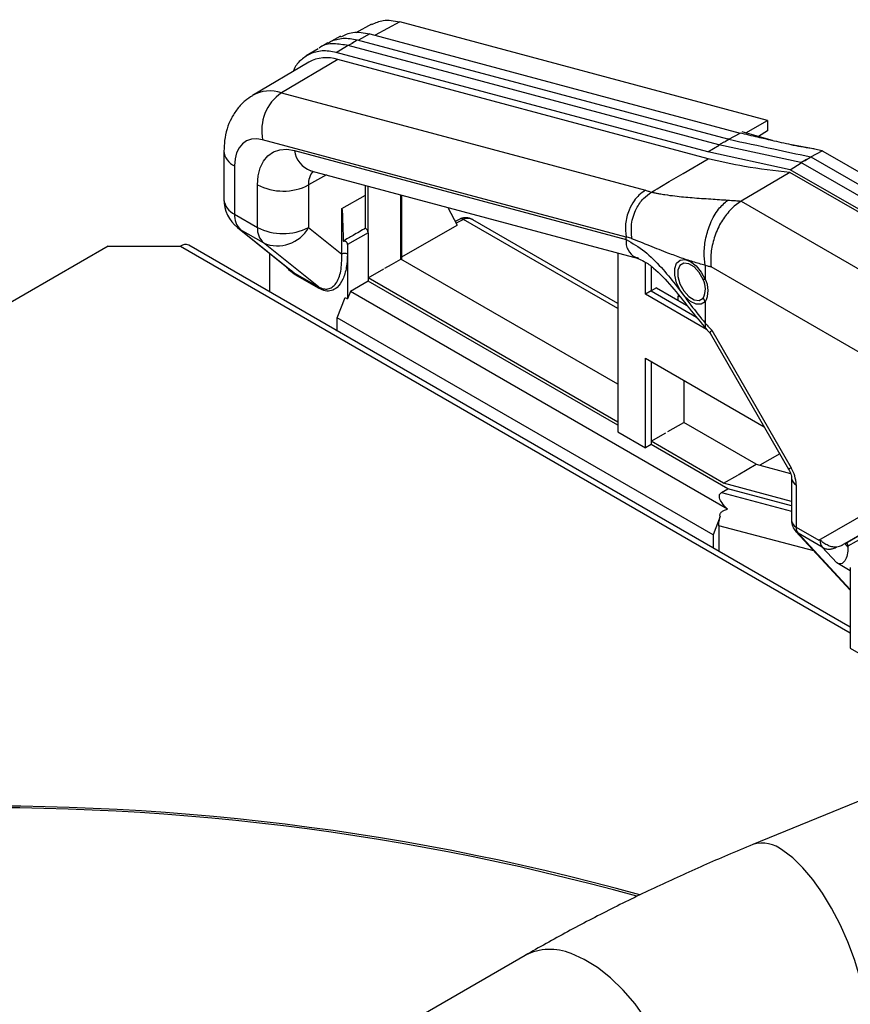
# Model space of a CAD drawing. Header units: millimetres. Extents: x 16 to 503, y 3 to 290.
# Tile 154 of 169: x 107.42 to 115.54, y 173.12 to 182.75. Entities that reach past the tile are written whole.
import ezdxf

# ---------------------------------------------------------------- set-up
doc = ezdxf.new("R2010")
doc.units = ezdxf.units.MM

msp = doc.modelspace()

# ---------------------------------------------------------------- linework, layer by layer
at = {"color": 7, "linetype": 'Continuous', "lineweight": 25}
for p, q in [((111.1334, 182.7242), (110.8924, 182.5928)), ((114.7277, 181.7614), (111.1334, 182.7242)), ((110.8594, 182.7027), (110.7047, 182.6184)), ((110.5563, 182.5843), (110.4378, 182.52)), ((110.4378, 182.52), (110.4585, 182.5335)), ((110.6647, 182.5168), (110.7188, 182.5493)), ((110.7189, 182.5493), (114.3389, 181.5793)), ((110.8416, 182.6064), (110.7306, 182.5462)), ((110.8416, 182.6064), (114.4601, 181.6371)), ((110.3352, 182.4611), (110.2199, 182.3915)), ((110.3935, 182.496), (110.346, 182.4702)), ((110.4313, 182.5192), (110.3875, 182.4928)), ((110.5134, 182.4256), (110.6244, 182.4925)), ((110.674, 182.5155), (110.6313, 182.4924)), ((114.2529, 181.5223), (110.6313, 182.4924)), ((110.5276, 182.356), (109.9773, 182.0315)), ((114.144, 181.4527), (110.5134, 182.4256)), ((114.1477, 181.3859), (110.5276, 182.356)), ((110.2445, 182.3293), (109.6964, 182.005)), ((109.9773, 182.0315), (113.5356, 181.0779)), ((114.5153, 181.6401), (114.7277, 181.7614)), ((114.7277, 181.7614), (114.7278, 181.6578)), ((113.3484, 180.6194), (109.794, 181.5718)), ((114.308, 181.5515), (114.3495, 181.5764)), ((114.3505, 181.5762), (114.4606, 181.637)), ((114.7766, 181.5633), (114.4802, 181.6504)), ((114.7278, 181.6578), (114.6395, 181.6036)), ((114.144, 181.4527), (114.255, 181.5196)), ((114.2529, 181.5223), (114.3042, 181.5506)), ((115.055, 181.3501), (114.2529, 181.5223)), ((115.1594, 181.487), (114.9815, 181.518)), ((109.4158, 181.4616), (109.4157, 180.9896)), ((110.1062, 181.4672), (113.3481, 180.5984)), ((114.9506, 181.2795), (114.144, 181.4527)), ((115.055, 181.3501), (115.1101, 181.3806)), ((115.0901, 181.3665), (115.151, 181.4045)), ((115.1353, 181.4079), (115.151, 181.4045)), ((115.151, 181.4045), (117.9256, 179.8025)), ((115.1521, 181.4039), (115.2623, 181.4649)), ((115.2679, 181.4616), (118.0328, 179.8655)), ((109.5194, 181.3171), (109.5194, 180.8451)), ((114.9506, 181.2795), (115.0587, 181.347)), ((117.7189, 179.6811), (114.9506, 181.2795)), ((117.8297, 179.7483), (115.055, 181.3501)), ((110.4169, 181.2291), (110.242, 181.1298)), ((110.2613, 181.2706), (110.2648, 181.2698)), ((110.2648, 181.2698), (113.4677, 180.4115)), ((114.9462, 181.2527), (114.4698, 180.972)), ((117.7189, 179.6518), (114.9462, 181.2527)), ((109.7437, 180.7156), (109.7438, 181.1311)), ((110.242, 181.1298), (110.242, 180.7143)), ((110.7983, 181.0299), (110.7983, 181.1269)), ((110.8255, 180.6624), (110.8255, 181.1196)), ((110.5681, 180.8993), (110.7983, 181.0299)), ((110.8005, 180.7081), (110.7983, 181.0299)), ((111.1449, 180.406), (111.1449, 181.034)), ((111.1556, 180.4122), (111.1556, 181.0311)), ((110.5681, 180.4544), (110.5681, 180.8993)), ((111.6048, 180.9107), (111.6957, 180.7376)), ((114.4033, 180.9236), (114.3498, 180.8696)), ((114.4698, 180.972), (114.4033, 180.9236)), ((114.4706, 180.9725), (117.2385, 179.3744)), ((109.5194, 180.8451), (109.7437, 180.7156)), ((111.7214, 180.7971), (111.6766, 180.7739)), ((111.7235, 180.7981), (111.7214, 180.7971)), ((109.5484, 180.7134), (110.0807, 180.2871)), ((109.5484, 180.7134), (109.5779, 180.6932)), ((110.242, 180.7143), (110.5681, 180.4544)), ((111.1556, 180.4281), (111.6957, 180.7376)), ((111.7578, 180.7922), (111.6864, 180.7552)), ((113.2644, 179.9224), (111.7578, 180.7922)), ((113.2645, 179.9722), (111.8488, 180.7895)), ((109.8023, 180.5636), (109.5779, 180.6932)), ((109.5779, 180.6932), (110.1066, 180.2698)), ((110.8255, 180.6624), (110.6225, 180.5472)), ((110.8255, 180.6624), (110.8255, 180.2213)), ((113.4036, 180.6055), (113.3478, 180.6222)), ((113.3481, 180.5984), (113.3481, 180.6218)), ((108.2836, 180.5328), (104.2957, 178.2307)), ((108.2836, 180.5328), (108.9907, 180.5328)), ((108.9907, 180.5328), (115.538, 176.7532)), ((115.538, 176.8078), (109.0715, 180.5408)), ((110.3403, 180.1348), (109.8023, 180.5636)), ((110.6222, 180.5514), (110.6222, 180.4542)), ((110.6225, 180.5472), (110.6224, 180.016)), ((113.3478, 180.5957), (113.3481, 180.5956)), ((109.8643, 180.0831), (109.8644, 180.4603)), ((111.1449, 180.406), (111.1556, 180.4122)), ((111.1556, 180.3998), (111.1556, 180.4122)), ((113.2645, 180.466), (113.2644, 178.7184)), ((113.2644, 179.1825), (111.1449, 180.406)), ((113.5355, 180.063), (113.5355, 180.3746)), ((113.5904, 180.3355), (113.5904, 180.0947)), ((114.1194, 180.3416), (114.1194, 180.2114)), ((116.888, 178.7639), (114.1769, 180.3292)), ((110.0755, 180.293), (110.1066, 180.2698)), ((110.1066, 180.2698), (110.3403, 180.1348)), ((110.3466, 180.1183), (110.113, 180.2532)), ((110.8255, 180.2213), (110.9801, 180.3106)), ((113.2644, 178.8132), (110.8255, 180.2213)), ((110.8255, 180.2213), (110.8255, 180.1899)), ((110.8255, 180.1899), (110.6512, 180.0894)), ((113.2644, 178.7818), (110.8255, 180.1899)), ((113.6443, 180.1258), (113.5904, 180.0947)), ((113.6443, 180.1258), (113.9373, 179.9566)), ((114.1181, 180.2078), (114.099, 180.2067)), ((110.5235, 179.8329), (110.599, 180.0296)), ((110.599, 180.0296), (110.6224, 180.016)), ((110.6512, 180.0894), (110.6224, 180.016)), ((114.3371, 177.9612), (110.6512, 180.0894)), ((113.5904, 180.0947), (113.5355, 180.063)), ((114.1337, 179.7177), (113.5355, 180.063)), ((113.5904, 180.0947), (114.0337, 179.8387)), ((113.8543, 180.0045), (113.8543, 180.0478)), ((113.872, 180.0376), (113.8543, 180.0478)), ((114.099, 180.0232), (114.1181, 179.9894)), ((114.1193, 179.9843), (114.1193, 179.7788)), ((110.5234, 179.7026), (110.5235, 179.8329)), ((114.1966, 177.7121), (110.5235, 179.8329)), ((114.1687, 179.6803), (114.9351, 178.3528)), ((114.1844, 179.7097), (114.9596, 178.3669)), ((113.5354, 179.4361), (114.6969, 178.7654)), ((113.5354, 178.5619), (113.5354, 179.4361)), ((113.5903, 179.4044), (113.5902, 178.625)), ((113.9097, 179.22), (113.9097, 178.8099)), ((113.7533, 178.7196), (113.9097, 178.8099)), ((114.6163, 178.402), (113.9097, 178.8099)), ((113.2644, 178.7184), (113.5354, 178.5619)), ((113.5902, 178.625), (113.736, 178.7091)), ((113.5902, 178.5936), (113.5354, 178.5619)), ((113.5902, 178.625), (113.5902, 178.5936)), ((114.2989, 178.2158), (113.5902, 178.625)), ((114.3398, 178.1608), (113.5902, 178.5936)), ((114.8494, 178.5014), (114.6527, 178.3923)), ((114.4432, 178.2982), (114.6163, 178.402)), ((114.6163, 178.402), (114.9534, 178.3117)), ((114.2989, 178.2158), (114.4382, 178.2947)), ((114.9641, 178.0376), (114.2989, 178.2158)), ((114.9641, 178.2627), (114.9641, 177.8494)), ((115.0092, 178.1999), (115.0092, 177.7866)), ((114.2786, 178.1248), (114.3398, 178.1608)), ((114.2786, 178.1248), (114.9641, 177.9433)), ((114.9641, 177.9955), (114.3398, 178.1608)), ((115.2318, 177.6581), (116.1053, 178.1623)), ((115.488, 177.6279), (116.3187, 178.1075)), ((116.2901, 178.0913), (115.4574, 177.6106)), ((116.2699, 178.0349), (115.5152, 177.5992)), ((114.266, 177.8891), (114.1966, 177.7121)), ((114.2515, 177.8006), (114.2515, 177.5505)), ((115.1824, 177.5541), (114.2515, 177.8006)), ((115.0052, 177.7447), (115.5381, 177.1712)), ((115.0092, 177.7866), (115.2318, 177.6581)), ((115.2624, 177.591), (115.0288, 177.7259)), ((115.0288, 177.7259), (115.5381, 177.1778)), ((114.1966, 177.7121), (114.1966, 177.5822)), ((115.488, 177.6279), (115.4835, 177.6254)), ((115.4835, 177.6254), (115.5152, 177.5916)), ((115.4072, 177.4365), (115.2624, 177.591)), ((115.5152, 177.5992), (115.5152, 177.5916)), ((115.5381, 177.3609), (115.4072, 177.4365)), ((115.5381, 177.3909), (115.538, 176.6032)), ((119.2335, 176.5905), (114.5861, 174.6845)), ((115.538, 176.6032), (116.2436, 176.1957)), ((112.3612, 173.6019), (110.0174, 172.2489))]:
    msp.add_line(p, q, dxfattribs=at)
at = {"color": 7, "linetype": 'Continuous', "lineweight": 25, "flags": 128}
for points in [[(109.794, 181.5718), (109.737, 181.5812), (109.6841, 181.5778), (109.6367, 181.5617), (109.596, 181.5334), (109.5632, 181.4936), (109.5391, 181.4433), (109.5244, 181.384), (109.5194, 181.3171)], [(114.3495, 181.5764), (114.3436, 181.578), (114.3389, 181.5793)], [(109.7438, 181.1311), (109.7503, 181.2193), (109.7697, 181.2976), (109.8015, 181.3639), (109.8448, 181.4164), (109.8985, 181.4538), (109.9611, 181.475), (110.0309, 181.4795), (110.1062, 181.4672)], [(113.5954, 181.0602), (113.605, 181.0659), (113.6125, 181.0703), (113.6259, 181.0782), (113.6498, 181.0923), (113.6924, 181.1174), (113.7686, 181.1624), (113.9047, 181.2426), (114.1477, 181.3859)], [(110.2648, 181.2698), (110.2699, 181.2685), (110.2705, 181.2684)], [(110.9885, 180.3157), (111.0524, 180.3526), (111.1449, 180.406)], [(114.1181, 179.9894), (114.0799, 179.9653), (114.0306, 179.9659), (113.9758, 179.9913), (113.9218, 180.0386), (113.8747, 180.1023), (113.84, 180.1752), (113.8216, 180.2489), (113.8216, 180.3149), (113.84, 180.3659), (113.8748, 180.3958), (113.9218, 180.4013), (113.9758, 180.3818), (114.0306, 180.3395), (114.0799, 180.2792), (114.1181, 180.2078)], [(114.099, 180.2067), (114.0613, 180.2744), (114.0122, 180.3285), (113.9593, 180.3609), (113.9105, 180.3666), (113.8732, 180.3447), (113.853, 180.2987), (113.853, 180.2354), (113.8732, 180.1644), (113.9105, 180.0964), (113.9593, 180.0418), (114.0122, 180.0087), (114.0613, 180.0022), (114.099, 180.0232)], [(114.9596, 178.3669), (114.9467, 178.3595), (114.9385, 178.3547), (114.9352, 178.3528), (114.9351, 178.3528)], [(115.0052, 177.7447), (115.0093, 177.7405), (115.0288, 177.7259)], [(115.5203, 172.4071), (115.5531, 172.4242), (115.6108, 172.4774), (115.6561, 172.5545), (115.6878, 172.6537), (115.7054, 172.7729), (115.7084, 172.9093), (115.6968, 173.0599), (115.6708, 173.2214), (115.631, 173.3901), (115.5783, 173.5623), (115.5139, 173.7342), (115.4392, 173.9018), (115.3558, 174.0615), (115.2657, 174.2096), (115.1709, 174.3429), (115.0734, 174.4584), (114.9754, 174.5536), (114.8792, 174.6262)], [(113.5919, 171.4701), (113.5966, 171.4729), (113.6807, 171.539), (113.7491, 171.6273), (113.8002, 171.7359), (113.8329, 171.8624), (113.8464, 172.0039), (113.8406, 172.1574), (113.8154, 172.3193), (113.7715, 172.486), (113.7099, 172.6538), (113.6319, 172.8191), (113.5392, 172.978), (113.4339, 173.127), (113.3185, 173.2628), (113.1954, 173.3824), (113.0674, 173.4831), (112.9374, 173.5626), (112.8082, 173.6192)]]:
    msp.add_lwpolyline(points, dxfattribs=at)
at = {"color": 7, "linetype": 'Continuous', "lineweight": 25}
for centre, radius, start, end in [((110.4166, 182.0179), 0.3558, 71.81603, 118.92923), ((109.8672, 181.6965), 0.3526, 71.79757, 119.31018), ((110.2353, 181.6623), 0.4504, 124.93722, 191.58137), ((109.5851, 181.4737), 0.1698, 184.06897, 247.22255), ((110.3425, 181.4947), 0.238, 186.65008, 250.93113), ((110.4317, 181.1417), 0.1901, 139.94572, 183.59678), ((109.9941, 181.6147), 0.5445, 242.62856, 297.07713), ((109.7696, 180.9896), 0.3538, 179.99577, 231.30952), ((109.5896, 181.0049), 0.1746, 185.04304, 246.26729), ((109.708, 180.8306), 0.1892, 175.58903, 226.54706), ((111.7353, 180.7628), 0.037, 52.5408, 112.02231), ((111.7372, 180.7634), 0.0373, 52.85184, 111.4794), ((109.9324, 180.701), 0.1892, 175.58903, 226.54706), ((109.9941, 181.1991), 0.5445, 242.62856, 297.07713), ((109.9395, 180.88), 0.3448, 246.53784, 331.28502), ((110.7658, 180.6595), 0.0597, 2.78674, 54.53632), ((109.038, 180.4668), 0.0813, 65.69288, 125.61758), ((110.5851, 180.5472), 0.0374, 0.09967, 6.43991), ((110.595, 180.4017), 0.0592, 62.62856, 117.07713), ((110.0925, 180.2548), 0.0206, 355.58903, 46.54706), ((110.3261, 180.1199), 0.0206, 355.58903, 46.54706), ((113.9204, 180.115), 0.2008, 332.80873, 27.18281), ((113.9075, 180.0979), 0.2404, 331.81129, 28.18025), ((114.6637, 178.1881), 0.3457, 1.95254, 31.14134), ((115.0398, 178.2694), 0.0759, 185.07358, 246.2644), ((115.1179, 177.8494), 0.1538, 179.99577, 222.89545), ((115.0397, 177.8561), 0.0759, 185.04304, 246.26729), ((115.097, 177.7815), 0.088, 176.69155, 219.21951), ((115.3338, 177.6477), 0.0909, 174.16339, 219.05213), ((107.1051, 151.346), 23.6981, 74.46772, 92.64677), ((107.1056, 151.2108), 23.8499, 74.49841, 92.61955), ((114.6784, 174.3825), 0.3157, 50.51118, 107.01645), ((112.6033, 173.1287), 0.5316, 67.32798, 117.09379)]:
    msp.add_arc(centre, radius, start, end, dxfattribs=at)
for points, knots in [([(110.8623, 182.6969), (110.8977, 182.7147), (110.976, 182.7539), (111.0777, 182.7347), (111.1334, 182.7242)], [0, 0, 0, 0, 0.452785, 1, 1, 1, 1]), ([(110.5593, 182.5782), (110.5961, 182.5966), (110.6776, 182.6373), (110.7835, 182.6174), (110.8416, 182.6064)], [0, 0, 0, 0, 0.451485, 1, 1, 1, 1]), ([(110.4584, 182.5335), (110.4976, 182.5472), (110.576, 182.5745), (110.6712, 182.5577), (110.7189, 182.5492)], [0, 0, 0, 0, 0.499988, 1, 1, 1, 1]), ([(110.5134, 182.4255), (110.4659, 182.434), (110.3711, 182.4507), (110.2928, 182.4234), (110.2537, 182.4098)], [0, 0, 0, 0, 0.501051, 1, 1, 1, 1]), ([(110.6313, 182.4924), (110.5834, 182.5003), (110.4849, 182.5166), (110.3885, 182.5019), (110.3509, 182.4709), (110.3474, 182.468)], [0, 0, 0, 0, 0.463233, 0.950599, 1, 1, 1, 1]), ([(110.2537, 182.4098), (110.2222, 182.39), (110.1594, 182.3505), (110.1072, 182.2869), (110.0927, 182.2419), (110.0917, 182.239)], [0, 0, 0, 0, 0.484746, 0.966869, 1, 1, 1, 1]), ([(109.6944, 182.0012), (109.6701, 181.9861), (109.6142, 181.9514), (109.5443, 181.8753), (109.4845, 181.7821), (109.4432, 181.6773), (109.4196, 181.5696), (109.417, 181.4959), (109.4158, 181.4616)], [0, 0, 0, 0, 0.134727, 0.309112, 0.482038, 0.657916, 0.840812, 1, 1, 1, 1]), ([(114.3495, 181.5764), (114.4961, 181.545), (114.758, 181.4887), (115.02, 181.4326), (115.1353, 181.4079)], [0, 0, 0, 0, 0.56, 1, 1, 1, 1]), ([(115.1594, 181.487), (115.124, 181.4918), (115.0535, 181.5014), (114.9597, 181.5223), (114.8653, 181.543), (114.7575, 181.5677), (114.6219, 181.5991), (114.5184, 181.6234), (114.4601, 181.6371)], [0, 0, 0, 0, 0.136948, 0.272878, 0.40548, 0.544276, 0.743454, 1, 1, 1, 1]), ([(114.9815, 181.518), (114.9774, 181.5187), (114.9693, 181.5202), (114.9613, 181.5219), (114.9573, 181.5227)], [0, 0, 0, 0, 0.501552, 1, 1, 1, 1]), ([(115.2623, 181.4649), (115.2426, 181.4692), (115.2084, 181.4767), (115.174, 181.4839), (115.1594, 181.487)], [0, 0, 0, 0, 0.577301, 1, 1, 1, 1]), ([(114.9462, 181.2527), (114.7992, 181.2686), (114.5373, 181.2967), (114.2666, 181.3587), (114.1477, 181.3859)], [0, 0, 0, 0, 0.560799, 1, 1, 1, 1]), ([(115.2623, 181.4649), (115.2633, 181.4643), (115.2652, 181.4632), (115.2671, 181.4621), (115.2679, 181.4616)], [0, 0, 0, 0, 0.56, 1, 1, 1, 1]), ([(113.5356, 181.0779), (113.5138, 181.0631), (113.4739, 181.036), (113.4187, 180.9699), (113.3675, 180.8773), (113.3338, 180.7503), (113.3432, 180.6639), (113.3478, 180.622)], [0, 0, 0, 0, 0.169034, 0.30895, 0.500641, 0.757321, 1, 1, 1, 1]), ([(113.4036, 180.6055), (113.3994, 180.6525), (113.3905, 180.7502), (113.4382, 180.893), (113.5113, 181.0015), (113.5681, 181.0412), (113.5954, 181.0602)], [0, 0, 0, 0, 0.2705244, 0.5624031, 0.789524, 1, 1, 1, 1]), ([(113.5356, 181.0779), (113.5468, 181.0746), (113.5668, 181.0688), (113.5867, 181.0628), (113.5954, 181.0602)], [0, 0, 0, 0, 0.55999, 1, 1, 1, 1]), ([(113.5954, 181.0602), (113.5963, 181.0599), (113.5979, 181.0594), (113.5996, 181.0589), (113.6003, 181.0586)], [0, 0, 0, 0, 0.560694, 1, 1, 1, 1]), ([(113.6003, 181.0586), (113.6045, 181.0578), (113.612, 181.0562), (113.6253, 181.0535), (113.6448, 181.0497), (113.6794, 181.0434), (113.7404, 181.0333), (113.8473, 181.0189), (113.998, 181.0047), (114.173, 180.9939), (114.2862, 180.9858), (114.3409, 180.982)], [0, 0, 0, 0, 0.017045, 0.030384, 0.054098, 0.09612, 0.170205, 0.299669, 0.523545, 0.770017, 1, 1, 1, 1]), ([(110.5681, 180.8993), (110.5681, 180.8993), (110.5682, 180.8994), (110.5683, 180.8993), (110.5686, 180.8991), (110.5695, 180.8966), (110.5701, 180.8902), (110.5725, 180.8646), (110.5747, 180.8074), (110.5782, 180.7079), (110.58, 180.6279), (110.5811, 180.5816)], [0, 0, 0, 0, 0.000312, 0.000668, 0.001623, 0.004801, 0.029404, 0.064256, 0.253755, 0.567576, 1, 1, 1, 1]), ([(114.1191, 180.3448), (114.1146, 180.3862), (114.1053, 180.4722), (114.1235, 180.6162), (114.1696, 180.7643), (114.244, 180.8987), (114.3095, 180.9549), (114.3409, 180.982)], [0, 0, 0, 0, 0.176966, 0.3674758, 0.5639821, 0.7906249, 1, 1, 1, 1]), ([(114.3409, 180.982), (114.3648, 180.9805), (114.39, 180.9789), (114.4229, 180.9763), (114.4427, 180.9749), (114.4603, 180.973), (114.4698, 180.972)], [0, 0, 0, 0, 0.543803, 0.572772, 0.768609, 1, 1, 1, 1]), ([(111.8487, 180.7895), (111.8402, 180.7939), (111.8226, 180.803), (111.7919, 180.8105), (111.7573, 180.8112), (111.7351, 180.8026), (111.7235, 180.7982)], [0, 0, 0, 0, 0.223184, 0.460267, 0.718598, 1, 1, 1, 1]), ([(111.8487, 180.7893), (111.8416, 180.7929), (111.8271, 180.8004), (111.8039, 180.804), (111.7809, 180.8023), (111.7667, 180.7962), (111.7597, 180.7932)], [0, 0, 0, 0, 0.24997, 0.510813, 0.76021, 1, 1, 1, 1]), ([(114.3498, 180.8696), (114.3219, 180.8333), (114.2635, 180.757), (114.2044, 180.6155), (114.1711, 180.4657), (114.175, 180.3748), (114.1769, 180.3292)], [0, 0, 0, 0, 0.238312, 0.499273, 0.749001, 1, 1, 1, 1]), ([(110.8005, 180.7081), (110.7595, 180.6845), (110.6864, 180.6424), (110.6133, 180.6001), (110.5811, 180.5816)], [0, 0, 0, 0, 0.56, 1, 1, 1, 1]), ([(111.7597, 180.7932), (111.7594, 180.793), (111.7587, 180.7927), (111.7581, 180.7923), (111.7578, 180.7922)], [0, 0, 0, 0, 0.56, 1, 1, 1, 1]), ([(113.4037, 180.6052), (113.4037, 180.6053), (113.4036, 180.6054), (113.4036, 180.6055), (113.4036, 180.6055)], [0, 0, 0, 0, 0.559955, 1, 1, 1, 1]), ([(114.1191, 180.3448), (114.0796, 180.3557), (113.9981, 180.3783), (113.871, 180.4216), (113.7222, 180.4766), (113.5879, 180.5302), (113.4872, 180.5712), (113.437, 180.5924), (113.4148, 180.6009), (113.4037, 180.6052)], [0, 0, 0, 0, 0.168282, 0.347677, 0.534318, 0.791509, 0.90734, 0.953495, 1, 1, 1, 1]), ([(110.5811, 180.5816), (110.5835, 180.582), (110.5883, 180.5829), (110.5958, 180.5825), (110.603, 180.5805), (110.6094, 180.5768), (110.6147, 180.5714), (110.6183, 180.5654), (110.6211, 180.5584), (110.6218, 180.554), (110.6222, 180.5514)], [0, 0, 0, 0, 0.1258639, 0.249666, 0.3732811, 0.499136, 0.6154232, 0.7491375, 0.851657, 1, 1, 1, 1]), ([(113.3478, 180.5957), (113.3465, 180.5785), (113.3439, 180.544), (113.3721, 180.4785), (113.4115, 180.4271), (113.4531, 180.4209), (113.4645, 180.4191)], [0, 0, 0, 0, 0.209948, 0.421352, 0.840331, 1, 1, 1, 1]), ([(113.3481, 180.5984), (113.3481, 180.5979), (113.348, 180.5969), (113.3479, 180.5961), (113.3478, 180.5957)], [0, 0, 0, 0, 0.547431, 1, 1, 1, 1]), ([(113.3481, 180.5956), (113.4087, 180.5611), (113.526, 180.4942), (113.6874, 180.332), (113.8358, 180.1515), (113.9731, 179.9616), (114.0723, 179.8375), (114.1193, 179.7788)], [0, 0, 0, 0, 0.215448, 0.417492, 0.598002, 0.80978, 1, 1, 1, 1]), ([(110.3403, 180.1348), (110.356, 180.1274), (110.3887, 180.1119), (110.4344, 180.1124), (110.4769, 180.1304), (110.526, 180.1819), (110.5658, 180.2867), (110.5673, 180.3967), (110.5681, 180.4544)], [0, 0, 0, 0, 0.0899426, 0.1877477, 0.2977559, 0.4230461, 0.6972689, 1, 1, 1, 1]), ([(110.6222, 180.4542), (110.6202, 180.4098), (110.6162, 180.32), (110.5828, 180.208), (110.532, 180.1307), (110.4707, 180.0947), (110.4095, 180.0894), (110.3667, 180.1091), (110.3466, 180.1183)], [0, 0, 0, 0, 0.211597, 0.428376, 0.630864, 0.770843, 0.892539, 1, 1, 1, 1]), ([(113.4617, 180.4103), (113.482, 180.4024), (113.5333, 180.3826), (113.6454, 180.298), (113.7919, 180.1441), (113.9586, 179.9274), (114.0763, 179.786), (114.1346, 179.716)], [0, 0, 0, 0, 0.0886267, 0.224142, 0.4894387, 0.7474647, 1, 1, 1, 1]), ([(110.113, 180.2532), (110.0938, 180.2658), (110.0635, 180.2854), (110.0374, 180.3176), (110.0279, 180.3293)], [0, 0, 0, 0, 0.635905, 1, 1, 1, 1]), ([(114.1194, 180.3416), (114.1194, 180.3422), (114.1193, 180.3432), (114.1192, 180.3443), (114.1191, 180.3448)], [0, 0, 0, 0, 0.564794, 1, 1, 1, 1]), ([(114.1769, 180.3292), (114.1659, 180.3315), (114.1468, 180.3354), (114.1275, 180.3398), (114.1194, 180.3416)], [0, 0, 0, 0, 0.5760396, 1, 1, 1, 1]), ([(114.1181, 180.2078), (114.1183, 180.2079), (114.1186, 180.208), (114.119, 180.2086), (114.1192, 180.2094), (114.1193, 180.2104), (114.1193, 180.2111), (114.1194, 180.2114)], [0, 0, 0, 0, 0.169963, 0.340102, 0.559558, 0.779693, 1, 1, 1, 1]), ([(114.1193, 179.9843), (114.1193, 179.9849), (114.1193, 179.9858), (114.1191, 179.9871), (114.1188, 179.9883), (114.1183, 179.9891), (114.1181, 179.9894)], [0, 0, 0, 0, 0.340504, 0.560488, 0.77979, 1, 1, 1, 1]), ([(114.1193, 179.7788), (114.1187, 179.7709), (114.1171, 179.7503), (114.119, 179.7333), (114.1256, 179.7273), (114.127, 179.726)], [0, 0, 0, 0, 0.331306, 0.856872, 1, 1, 1, 1]), ([(114.1193, 179.7788), (114.1316, 179.7661), (114.1535, 179.7435), (114.1749, 179.72), (114.1844, 179.7097)], [0, 0, 0, 0, 0.56021, 1, 1, 1, 1]), ([(114.1269, 179.7248), (114.1344, 179.717), (114.1486, 179.702), (114.1628, 179.6868), (114.1695, 179.6796)], [0, 0, 0, 0, 0.5237341, 1, 1, 1, 1]), ([(114.1694, 179.6807), (114.1687, 179.6823), (114.167, 179.6862), (114.1731, 179.697), (114.1815, 179.7064), (114.1844, 179.7097)], [0, 0, 0, 0, 0.291084, 0.753682, 1, 1, 1, 1]), ([(114.9351, 178.3528), (114.9391, 178.3455), (114.9492, 178.3267), (114.9594, 178.2979), (114.9638, 178.2745), (114.964, 178.266), (114.9641, 178.2627)], [0, 0, 0, 0, 0.212038, 0.544858, 0.82502, 1, 1, 1, 1]), ([(114.3371, 177.9612), (114.3185, 177.9814), (114.2856, 178.0171), (114.2599, 178.0632), (114.2567, 178.0938), (114.2619, 178.112), (114.2733, 178.1208), (114.2786, 178.1248)], [0, 0, 0, 0, 0.392066, 0.695041, 0.816095, 0.914966, 1, 1, 1, 1]), ([(114.266, 177.8891), (114.2651, 177.893), (114.2635, 177.9004), (114.2647, 177.9122), (114.2694, 177.923), (114.2809, 177.937), (114.304, 177.9511), (114.325, 177.9575), (114.3371, 177.9612)], [0, 0, 0, 0, 0.09417, 0.180356, 0.269231, 0.370784, 0.635351, 1, 1, 1, 1]), ([(114.2515, 177.8006), (114.2523, 177.8165), (114.2537, 177.8449), (114.2622, 177.8756), (114.266, 177.8891)], [0, 0, 0, 0, 0.560662, 1, 1, 1, 1]), ([(115.2434, 177.657), (115.2412, 177.6572), (115.2373, 177.6575), (115.2335, 177.6579), (115.2318, 177.6581)], [0, 0, 0, 0, 0.559906, 1, 1, 1, 1]), ([(115.2434, 177.657), (115.2444, 177.6568), (115.2467, 177.6563), (115.2527, 177.6532), (115.2636, 177.6455), (115.2861, 177.6288), (115.32, 177.6085), (115.3645, 177.593), (115.393, 177.5933), (115.4077, 177.5935)], [0, 0, 0, 0, 0.024015, 0.052462, 0.12608, 0.251459, 0.500898, 0.74296, 1, 1, 1, 1]), ([(115.4574, 177.6106), (115.4624, 177.6135), (115.4715, 177.6186), (115.4798, 177.6233), (115.4835, 177.6254)], [0, 0, 0, 0, 0.546721, 1, 1, 1, 1]), ([(115.5152, 177.5992), (115.5148, 177.6051), (115.5139, 177.6168), (115.5075, 177.627), (115.5002, 177.6306), (115.4942, 177.6307), (115.49, 177.6288), (115.488, 177.6279)], [0, 0, 0, 0, 0.310419, 0.616015, 0.758636, 0.885794, 1, 1, 1, 1]), ([(115.2624, 177.591), (115.2626, 177.5909), (115.2628, 177.5907), (115.2631, 177.5905), (115.2632, 177.5905)], [0, 0, 0, 0, 0.560001, 1, 1, 1, 1]), ([(115.2632, 177.5905), (115.2634, 177.5903), (115.2652, 177.589), (115.2762, 177.5825), (115.2982, 177.5739), (115.3332, 177.5703), (115.3716, 177.5761), (115.3956, 177.5877), (115.4077, 177.5935)], [0, 0, 0, 0, 0.005536, 0.040186, 0.250991, 0.500501, 0.749762, 1, 1, 1, 1]), ([(115.5152, 177.5916), (115.5138, 177.5655), (115.5111, 177.5138), (115.4915, 177.4632), (115.468, 177.4371), (115.4486, 177.4277), (115.4281, 177.4268), (115.4139, 177.4334), (115.4072, 177.4365)], [0, 0, 0, 0, 0.295464, 0.583781, 0.710244, 0.820416, 0.915594, 1, 1, 1, 1]), ([(115.4077, 177.5935), (115.4163, 177.5953), (115.4313, 177.5983), (115.447, 177.6051), (115.4546, 177.6091), (115.4566, 177.6102), (115.4572, 177.6105), (115.4573, 177.6106), (115.4574, 177.6106)], [0, 0, 0, 0, 0.4996989, 0.865776, 0.9618968, 0.988201, 0.9959137, 1, 1, 1, 1]), ([(114.5861, 174.6845), (114.5031, 174.65), (114.262, 174.5501), (113.8722, 174.3782), (113.4215, 174.1663), (112.9845, 173.9461), (112.6326, 173.757), (112.4286, 173.6405), (112.3612, 173.6019)], [0, 0, 0, 0, 0.10439, 0.302981, 0.501929, 0.701344, 0.901279, 1, 1, 1, 1])]:
    msp.add_open_spline(points, degree=3, knots=knots, dxfattribs=at)

doc.saveas('drawing.dxf')
